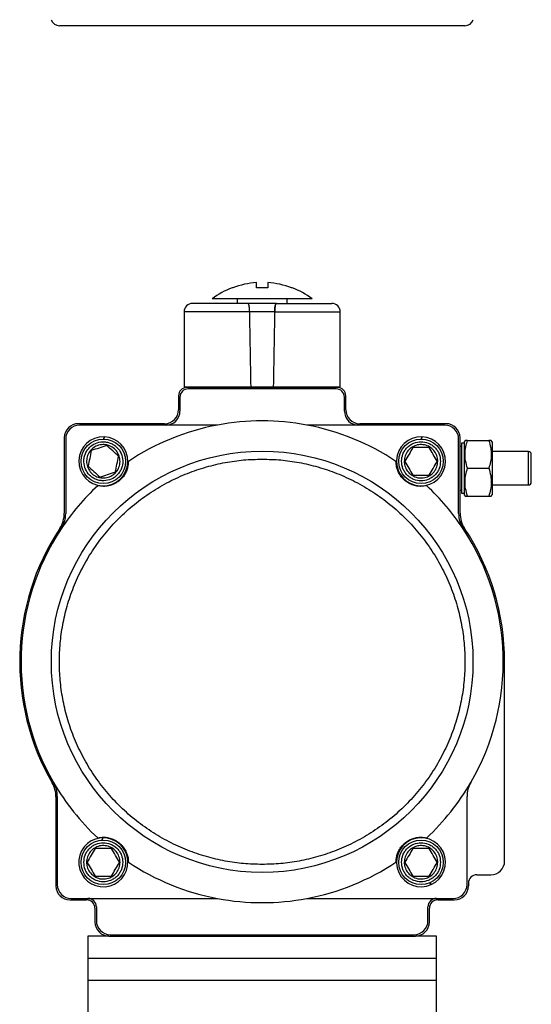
# Model space of a CAD drawing. Header units: millimetres. Extents: x 220 to 2218, y -9 to 1835.
# Tile 4 of 25: x 889 to 1073, y 1027 to 1381. Entities that reach past the tile are written whole.
import ezdxf

# ---------------------------------------------------------------- set-up
doc = ezdxf.new("R2010")
doc.units = ezdxf.units.MM

msp = doc.modelspace()

# ---------------------------------------------------------------- linework, layer by layer
at = {"color": 7, "linetype": 'Continuous', "lineweight": 25}
for p, q in [((967.04, 1280.77), (967.04, 1279.37)), ((985.04, 1279.37), (985.04, 1280.77)), ((973.04, 1279.37), (973.04, 1279.17)), ((979.04, 1279.17), (979.04, 1279.37)), ((948.04, 1276.17), (948.04, 1249.17)), ((980.52, 1276.17), (971.56, 1276.17)), ((1004.04, 1249.17), (1004.04, 1276.17)), ((948.04, 1249.17), (972.05, 1249.17)), ((1003.04, 1248.97), (949.04, 1248.97)), ((1002.54, 1248.47), (949.54, 1248.47)), ((951.04, 1249.17), (951.04, 1248.97)), ((972.05, 1249.17), (980.03, 1249.17)), ((980.03, 1249.17), (1004.04, 1249.17)), ((1001.04, 1248.97), (1001.04, 1249.17)), ((946.04, 1245.97), (946.04, 1240.97)), ((946.54, 1245.47), (946.54, 1240.47)), ((1005.54, 1240.47), (1005.54, 1245.47)), ((1006.04, 1240.97), (1006.04, 1245.97)), ((941.04, 1235.97), (910.04, 1235.97)), ((960, 1235.47), (910.54, 1235.47)), ((1041.54, 1235.47), (992.08, 1235.47)), ((1042.04, 1235.97), (1011.04, 1235.97)), ((905.04, 1230.97), (905.04, 1203.83)), ((919.2, 1230.46), (919.34, 1231.26)), ((919.35, 1231.26), (919.21, 1230.46)), ((1033.2, 1230.46), (1033.34, 1231.26)), ((1033.35, 1231.26), (1033.21, 1230.46)), ((1047.04, 1203.83), (1047.04, 1230.97)), ((905.54, 1230.47), (905.54, 1203.68)), ((1046.54, 1203.68), (1046.54, 1230.47)), ((1048.54, 1228.97), (1047.54, 1228.97)), ((1047.54, 1228.97), (1047.54, 1219.97)), ((1048.83, 1229.97), (1048.54, 1229.47)), ((1048.54, 1229.47), (1048.54, 1210.47)), ((1049.72, 1229.97), (1057.36, 1229.97)), ((1058.54, 1229.47), (1058.25, 1229.97)), ((1058.54, 1229.47), (1058.54, 1219.97)), ((1071.61, 1225.97), (1058.54, 1225.97)), ((1047.54, 1219.97), (1047.54, 1210.97)), ((1049.72, 1219.97), (1057.36, 1219.97)), ((1058.54, 1219.97), (1058.54, 1210.47)), ((1058.54, 1213.97), (1071.61, 1213.97)), ((1047.54, 1210.97), (1048.54, 1210.97)), ((1048.54, 1210.47), (1048.83, 1209.97)), ((1049.72, 1209.97), (1057.36, 1209.97)), ((1058.25, 1209.97), (1058.54, 1210.47)), ((1063.04, 1078.97), (1063.04, 1150.47)), ((902.04, 1101.96), (902.04, 1069.97)), ((902.54, 1102.09), (902.54, 1070.47)), ((1049.54, 1070.47), (1049.54, 1102.09)), ((918.64, 1086.46), (918.73, 1087.26)), ((918.74, 1087.26), (918.65, 1086.46)), ((1053.04, 1073.97), (1058.04, 1073.97)), ((1036.25, 1071.14), (1036.68, 1070.46)), ((1036.69, 1070.46), (1036.26, 1071.14)), ((1050.04, 1070.97), (1050.04, 1069.97)), ((907.04, 1064.97), (913.04, 1064.97)), ((907.54, 1065.47), (960, 1065.47)), ((992.08, 1065.47), (1044.54, 1065.47)), ((1039.04, 1064.97), (1045.04, 1064.97)), ((916.04, 1061.97), (916.04, 1056.97)), ((916.54, 1062.47), (916.54, 1057.47)), ((1035.54, 1057.47), (1035.54, 1062.47)), ((1036.04, 1056.97), (1036.04, 1061.97)), ((913.54, 1051.97), (913.54, 1043.97)), ((921.04, 1051.97), (913.54, 1051.97)), ((921.04, 1051.97), (1031.04, 1051.97)), ((921.54, 1052.47), (1030.54, 1052.47)), ((1038.54, 1051.97), (1031.04, 1051.97)), ((1038.54, 1043.97), (1038.54, 1051.97)), ((913.54, 1043.97), (913.54, 1035.97)), ((1020.23, 1043.97), (913.54, 1043.97)), ((1038.54, 1043.97), (1020.23, 1043.97)), ((1038.54, 1035.97), (1038.54, 1043.97)), ((913.54, 1035.97), (913.54, 1018.97)), ((976.04, 1035.97), (913.54, 1035.97)), ((1020.23, 1035.97), (913.54, 1035.97)), ((1038.54, 1035.97), (976.04, 1035.97)), ((1038.54, 1035.97), (1020.23, 1035.97)), ((1038.54, 1018.97), (1038.54, 1035.97))]:
    msp.add_line(p, q, dxfattribs=at)
at = {"color": 8, "linetype": 'Continuous', "lineweight": 25}
for p, q in [((971.56, 1276.17), (948.04, 1276.17)), ((980.52, 1276.17), (1004.04, 1276.17)), ((1071.61, 1213.97), (1071.61, 1225.97))]:
    msp.add_line(p, q, dxfattribs=at)
at = {"color": 7, "linetype": 'Continuous', "lineweight": 25, "flags": 128}
for points in [[(1047.54, 1227.73), (1047.37, 1227.82), (1047.04, 1227.9)], [(1047.04, 1212.03), (1047.37, 1212.12), (1047.54, 1212.2)]]:
    msp.add_lwpolyline(points, dxfattribs=at)
at = {"color": 7, "linetype": 'Continuous', "lineweight": 25}
for centre, radius in [((919.04, 1222.47), 8), ((1033.04, 1222.47), 8), ((976.04, 1150.47), 75.65), ((919.04, 1078.47), 8), ((1033.04, 1078.47), 8)]:
    msp.add_circle(centre, radius, dxfattribs=at)
for centre, radius, start, end in [((903.27, 1381.88), 3, 196, 270), ((1048.81, 1381.88), 3, 270, 344), ((976.04, 1256.77), 30, 111.0379, 126.8437), ((976.04, 1256.77), 29.93, 93.8311, 110.7048), ((976.04, 1256.77), 29.93, 69.2952, 86.1689), ((976.04, 1256.77), 30, 53.1856, 68.9653), ((951.04, 1276.17), 3, 90, 180), ((1001.04, 1276.17), 3, 0, 90), ((949.04, 1245.97), 3, 90, 180), ((949.54, 1245.47), 3, 90, 180), ((1002.54, 1245.47), 3, 0, 90), ((1003.04, 1245.97), 3, 0, 90), ((941.04, 1240.97), 5, 270, 0), ((941.54, 1240.47), 5, 270, 0), ((1010.54, 1240.47), 5, 180, 270), ((1011.04, 1240.97), 5, 180, 270), ((910.04, 1230.97), 5, 90, 180), ((910.54, 1230.47), 5, 90, 180), ((976.04, 1150.47), 86.5, 100.6857, 123.7048), ((976.04, 1150.47), 86.5, 79.3143, 100.6857), ((976.04, 1150.47), 86.5, 56.2952, 79.3143), ((1041.54, 1230.47), 5, 0, 90), ((1042.04, 1230.97), 5, 0, 90), ((919.04, 1222.47), 8.8, 88.0542, 87.9885), ((1033.04, 1222.47), 8.8, 88.0542, 87.9885), ((1071.61, 1224.97), 1, 0, 90), ((976.04, 1150.47), 86.5, 133.0302, 146.5323), ((976.04, 1150.47), 86.5, 33.4677, 46.9698), ((1071.61, 1214.97), 1, 270, 0), ((895.04, 1203.83), 10, 326.6212, 0), ((895.54, 1203.68), 10, 326.5323, 0), ((1056.54, 1203.68), 10, 180, 213.4677), ((1057.04, 1203.83), 10, 180, 213.3788), ((976.04, 1150.47), 87, 146.6212, 210.0053), ((976.04, 1150.47), 86.5, 146.5323, 210.0848), ((976.04, 1150.47), 86.5, 329.9152, 33.4677), ((976.04, 1150.47), 87, 0, 33.3788), ((892.04, 1101.96), 10, 0, 30.0053), ((976.04, 1150.47), 86.5, 210.0848, 226.9698), ((892.54, 1102.09), 10, 0, 30.0846), ((976.04, 1150.47), 86.5, 313.0302, 329.9152), ((1059.54, 1102.09), 10, 149.9154, 180), ((919.04, 1078.47), 8.8, 96.9286, 91.9818), ((1033.04, 1078.47), 8.8, 294.5342, 294.4685), ((976.04, 1150.47), 86.5, 236.2952, 259.3143), ((976.04, 1150.47), 86.5, 280.6857, 303.7048), ((1058.04, 1078.97), 5, 270, 0), ((1053.04, 1070.97), 3, 90, 180), ((907.04, 1069.97), 5, 180, 270), ((907.54, 1070.47), 5, 180, 270), ((1044.54, 1070.47), 5, 270, 0), ((1045.04, 1069.97), 5, 270, 0), ((913.04, 1061.97), 3, 0, 90), ((913.54, 1062.47), 3, 0, 90), ((976.04, 1150.47), 86.5, 259.3143, 280.6857), ((1038.54, 1062.47), 3, 90, 180), ((1039.04, 1061.97), 3, 90, 180), ((921.54, 1057.47), 5, 180, 270), ((1030.54, 1057.47), 5, 270, 0), ((921.04, 1056.97), 5, 180, 270), ((1031.04, 1056.97), 5, 270, 0)]:
    msp.add_arc(centre, radius, start, end, dxfattribs=at)
for major_axis, start_param, end_param in [((-27.57, 1604.12), 5.029946, 5.047717), ((-27.57, 1604.12), 5.029946, 5.047717), ((27.57, 1604.12), 1.235468, 1.253239), ((27.57, 1604.12), 1.235468, 1.253239)]:
    msp.add_ellipse((976.04, 748.21), major_axis=major_axis, ratio=0.00303, start_param=start_param, end_param=end_param, dxfattribs=at)
for points, knots in [([(976.04, 1378.88), (973.82, 1378.88), (969.38, 1378.88), (962.68, 1378.88), (955.93, 1378.88), (949.16, 1378.88), (942.53, 1378.88), (936.13, 1378.88), (930.08, 1378.88), (924.49, 1378.88), (919.45, 1378.88), (915.04, 1378.88), (911.31, 1378.88), (908.29, 1378.88), (905.98, 1378.88), (904.41, 1378.88), (903.45, 1378.88), (903.33, 1378.88), (903.27, 1378.88)], [0, 0, 0, 0, 0.05825, 0.116497, 0.177469, 0.239988, 0.303803, 0.368625, 0.434137, 0.5, 0.565862, 0.631375, 0.696197, 0.760012, 0.822531, 0.883503, 0.941749, 1, 1, 1, 1]), ([(1048.81, 1378.88), (1048.75, 1378.88), (1048.63, 1378.88), (1047.67, 1378.88), (1046.1, 1378.88), (1043.79, 1378.88), (1040.77, 1378.88), (1037.04, 1378.88), (1032.63, 1378.88), (1027.59, 1378.88), (1022, 1378.88), (1015.95, 1378.88), (1009.55, 1378.88), (1002.92, 1378.88), (996.15, 1378.88), (989.4, 1378.88), (982.7, 1378.88), (978.26, 1378.88), (976.04, 1378.88)], [0, 0, 0, 0, 0.058246, 0.116497, 0.177469, 0.239988, 0.303803, 0.368625, 0.434138, 0.5, 0.565862, 0.631375, 0.696197, 0.760012, 0.822531, 0.883503, 0.941748, 1, 1, 1, 1]), ([(965.46, 1284.77), (965.41, 1284.77), (965.3, 1284.77), (965.25, 1284.77), (965.27, 1284.77), (965.27, 1284.77)], [0, 0, 0, 0, 0.48906, 0.98226, 1, 1, 1, 1]), ([(974.04, 1284.77), (974.04, 1285.23), (974.04, 1286.17), (974.04, 1286.48), (974.04, 1286.63)], [0, 0, 0, 0, 0.49456, 1, 1, 1, 1]), ([(978.04, 1284.77), (977.71, 1284.77), (977.05, 1284.77), (976.04, 1284.77), (975.03, 1284.77), (974.37, 1284.77), (974.04, 1284.77)], [0, 0, 0, 0, 0.248908, 0.5, 0.748908, 1, 1, 1, 1]), ([(978.04, 1286.63), (978.04, 1286.48), (978.04, 1286.18), (978.04, 1285.24), (978.04, 1284.77)], [0, 0, 0, 0, 0.49456, 1, 1, 1, 1]), ([(986.81, 1284.77), (986.8, 1284.77), (986.79, 1284.77), (986.68, 1284.77), (986.62, 1284.77)], [0, 0, 0, 0, 0.488175, 1, 1, 1, 1]), ([(994, 1280.77), (994.01, 1280.77), (994.06, 1280.77), (993.88, 1280.77), (993.51, 1280.77), (992.85, 1280.77), (992.25, 1280.77), (991.53, 1280.77), (990.7, 1280.77), (989.76, 1280.77), (988.38, 1280.77), (986.82, 1280.77), (985.12, 1280.77), (983.77, 1280.77), (981.91, 1280.77), (979.95, 1280.77), (977.82, 1280.77), (976.17, 1280.77), (974.03, 1280.77), (972.03, 1280.77), (970.09, 1280.77), (968.21, 1280.77), (966.43, 1280.77), (964.8, 1280.77), (963.27, 1280.77), (961.91, 1280.77), (960.77, 1280.77), (960.02, 1280.77), (959.38, 1280.77), (958.86, 1280.77), (958.46, 1280.77), (958.19, 1280.77), (958.05, 1280.77), (958.05, 1280.77), (958.05, 1280.77)], [0, 0, 0, 0, 0.009692, 0.037029, 0.090113, 0.117058, 0.144395, 0.170868, 0.197525, 0.22447, 0.251807, 0.304891, 0.331836, 0.359173, 0.38555, 0.4392, 0.466538, 0.500049, 0.526425, 0.580076, 0.607413, 0.633885, 0.68744, 0.714778, 0.741155, 0.794805, 0.822142, 0.848615, 0.875272, 0.902217, 0.929554, 0.956027, 0.982684, 1, 1, 1, 1]), ([(970.94, 1279.17), (969.64, 1279.17), (966.96, 1279.17), (963.17, 1279.17), (959.63, 1279.17), (956.54, 1279.17), (954.06, 1279.17), (952.3, 1279.17), (951.23, 1279.17), (951.1, 1279.17), (951.04, 1279.17)], [0, 0, 0, 0, 0.118597, 0.242517, 0.370259, 0.5, 0.629741, 0.757483, 0.881403, 1, 1, 1, 1]), ([(971.56, 1276.17), (971.55, 1276.33), (971.54, 1276.65), (971.51, 1277.12), (971.47, 1277.57), (971.41, 1277.97), (971.35, 1278.33), (971.27, 1278.64), (971.19, 1278.89), (971.08, 1279.11), (971, 1279.15), (970.94, 1279.17)], [0, 0, 0, 0, 0.098184, 0.199286, 0.297452, 0.398337, 0.499054, 0.602403, 0.708728, 0.817807, 1, 1, 1, 1]), ([(971.56, 1276.17), (971.55, 1276.25), (971.55, 1276.49), (971.53, 1276.81), (971.51, 1277.12), (971.48, 1277.42), (971.45, 1277.7), (971.41, 1277.97), (971.38, 1278.15), (971.35, 1278.32), (971.31, 1278.49), (971.27, 1278.63), (971.23, 1278.76), (971.19, 1278.88), (971.15, 1278.98), (971.1, 1279.05), (971.05, 1279.12), (971, 1279.16), (970.96, 1279.17), (970.94, 1279.17)], [0, 0, 0, 0, 0.048915, 0.148452, 0.19919, 0.248103, 0.347529, 0.398138, 0.448329, 0.498842, 0.550344, 0.602176, 0.655162, 0.708485, 0.762844, 0.817548, 0.862693, 0.953893, 1, 1, 1, 1]), ([(981.13, 1279.17), (981.1, 1279.16), (981.04, 1279.14), (980.94, 1278.99), (980.84, 1278.76), (980.75, 1278.44), (980.68, 1278.05), (980.61, 1277.61), (980.57, 1277.13), (980.54, 1276.64), (980.53, 1276.32), (980.52, 1276.17)], [0, 0, 0, 0, 0.115781, 0.234842, 0.350657, 0.470111, 0.581043, 0.695628, 0.799586, 0.906888, 1, 1, 1, 1]), ([(980.52, 1276.17), (980.53, 1276.25), (980.53, 1276.49), (980.55, 1276.81), (980.57, 1277.12), (980.6, 1277.42), (980.63, 1277.7), (980.67, 1277.97), (980.7, 1278.15), (980.73, 1278.32), (980.77, 1278.49), (980.81, 1278.63), (980.85, 1278.76), (980.89, 1278.88), (980.93, 1278.98), (980.98, 1279.05), (981.03, 1279.12), (981.08, 1279.16), (981.12, 1279.17), (981.13, 1279.17)], [0, 0, 0, 0, 0.048915, 0.148452, 0.19919, 0.248103, 0.347529, 0.398138, 0.448329, 0.498842, 0.550344, 0.602176, 0.655162, 0.708485, 0.762844, 0.817548, 0.862693, 0.953893, 1, 1, 1, 1]), ([(981.13, 1279.17), (982.44, 1279.17), (985.12, 1279.17), (988.91, 1279.17), (992.45, 1279.17), (995.54, 1279.17), (998.02, 1279.17), (999.78, 1279.17), (1000.85, 1279.17), (1000.98, 1279.17), (1001.04, 1279.17)], [0, 0, 0, 0, 0.118597, 0.242517, 0.370259, 0.5, 0.629741, 0.757483, 0.881403, 1, 1, 1, 1]), ([(912.39, 1220.28), (912.2, 1221.14), (911.92, 1222.48), (912.24, 1224.3), (912.75, 1225.64), (913.53, 1226.86), (914.81, 1228.17), (916.8, 1229.28), (919.06, 1229.57), (920.87, 1229.27), (922.22, 1228.76), (923.43, 1227.98), (924.76, 1226.7), (925.32, 1225.46), (925.69, 1224.65)], [0, 0, 0, 0, 0.1197284, 0.1841803, 0.25, 0.3158197, 0.3802716, 0.5, 0.6197284, 0.6841803, 0.75, 0.8158197, 0.8802716, 1, 1, 1, 1]), ([(924.74, 1224.34), (924.89, 1223.68), (925.18, 1222.36), (924.76, 1220.33), (923.74, 1218.55), (922.18, 1217.22), (920.27, 1216.48), (918.21, 1216.41), (916.25, 1217.02), (914.61, 1218.25), (913.73, 1219.57), (913.16, 1221.02), (912.93, 1222.59), (913.31, 1224.6), (914.34, 1226.38), (915.9, 1227.71), (917.81, 1228.46), (919.87, 1228.53), (921.83, 1227.91), (923.47, 1226.68), (924.36, 1225.37), (924.67, 1224.54), (924.74, 1224.34)], [0, 0, 0, 0, 0.053686, 0.107372, 0.161059, 0.214745, 0.268431, 0.322117, 0.375804, 0.42949, 0.483176, 0.5, 0.553686, 0.607372, 0.661059, 0.714745, 0.768431, 0.822117, 0.875804, 0.92949, 0.983176, 1, 1, 1, 1]), ([(920.22, 1228.12), (919.32, 1227.82), (917.49, 1227.22), (915.66, 1226.62), (914.73, 1226.31)], [0, 0, 0, 0, 0.493346, 1, 1, 1, 1]), ([(924.52, 1224.27), (923.82, 1224.9), (922.38, 1226.19), (920.95, 1227.47), (920.22, 1228.12)], [0, 0, 0, 0, 0.493346, 1, 1, 1, 1]), ([(1026.04, 1222.47), (1026.13, 1223.35), (1026.28, 1224.7), (1027.15, 1226.33), (1028.05, 1227.45), (1029.17, 1228.36), (1030.8, 1229.21), (1033.04, 1229.64), (1035.27, 1229.21), (1036.9, 1228.36), (1038.03, 1227.45), (1038.93, 1226.33), (1039.8, 1224.7), (1039.95, 1223.35), (1040.04, 1222.47)], [0, 0, 0, 0, 0.119728, 0.18418, 0.25, 0.31582, 0.380272, 0.5, 0.619728, 0.68418, 0.75, 0.81582, 0.880272, 1, 1, 1, 1]), ([(1039.04, 1222.47), (1038.97, 1221.79), (1038.84, 1220.44), (1037.81, 1218.65), (1036.28, 1217.28), (1034.38, 1216.5), (1032.33, 1216.39), (1030.36, 1216.97), (1028.69, 1218.17), (1027.51, 1219.85), (1027.09, 1221.37), (1027, 1222.93), (1027.27, 1224.49), (1028.26, 1226.29), (1029.8, 1227.65), (1031.7, 1228.43), (1033.75, 1228.54), (1035.72, 1227.96), (1037.39, 1226.77), (1038.56, 1225.09), (1039, 1223.56), (1039.03, 1222.68), (1039.04, 1222.47)], [0, 0, 0, 0, 0.053686, 0.107372, 0.161059, 0.214745, 0.268431, 0.322117, 0.375804, 0.42949, 0.483176, 0.5, 0.553686, 0.607372, 0.661059, 0.714745, 0.768431, 0.822117, 0.875804, 0.92949, 0.983176, 1, 1, 1, 1]), ([(1030.15, 1227.47), (1029.68, 1226.64), (1028.72, 1224.98), (1027.75, 1223.31), (1027.27, 1222.47)], [0, 0, 0, 0, 0.493346, 1, 1, 1, 1]), ([(1035.93, 1227.47), (1034.98, 1227.47), (1033.05, 1227.47), (1031.13, 1227.47), (1030.15, 1227.47)], [0, 0, 0, 0, 0.493346, 1, 1, 1, 1]), ([(1038.81, 1222.47), (1038.34, 1223.29), (1037.38, 1224.96), (1036.41, 1226.62), (1035.93, 1227.47)], [0, 0, 0, 0, 0.493346, 1, 1, 1, 1]), ([(1049.72, 1219.97), (1049.46, 1220.83), (1048.94, 1222.59), (1048.75, 1225.19), (1049.03, 1227.67), (1049.49, 1229.2), (1049.72, 1229.97)], [0, 0, 0, 0, 0.264614, 0.534966, 0.765352, 1, 1, 1, 1]), ([(1049.72, 1229.97), (1049.47, 1229.97), (1048.97, 1229.97), (1048.88, 1229.97), (1048.83, 1229.97)], [0, 0, 0, 0, 0.495458, 1, 1, 1, 1]), ([(1057.36, 1229.97), (1057.62, 1229.1), (1058.14, 1227.34), (1058.33, 1224.74), (1058.05, 1222.26), (1057.59, 1220.74), (1057.36, 1219.97)], [0, 0, 0, 0, 0.264614, 0.534966, 0.765352, 1, 1, 1, 1]), ([(1058.25, 1229.97), (1058.21, 1229.97), (1058.11, 1229.97), (1057.61, 1229.97), (1057.36, 1229.97)], [0, 0, 0, 0, 0.494511, 1, 1, 1, 1]), ([(925.69, 1224.65), (925.88, 1223.79), (926.16, 1222.46), (925.84, 1220.64), (925.33, 1219.29), (924.55, 1218.08), (923.27, 1216.76), (921.28, 1215.66), (919.02, 1215.37), (917.21, 1215.66), (915.86, 1216.17), (914.65, 1216.95), (913.31, 1218.23), (912.75, 1219.47), (912.39, 1220.28)], [0, 0, 0, 0, 0.119728, 0.18418, 0.25, 0.31582, 0.380272, 0.5, 0.619728, 0.68418, 0.75, 0.81582, 0.880272, 1, 1, 1, 1]), ([(914.73, 1226.31), (914.54, 1225.38), (914.15, 1223.5), (913.75, 1221.62), (913.56, 1220.66)], [0, 0, 0, 0, 0.493346, 1, 1, 1, 1]), ([(923.34, 1218.62), (923.54, 1219.55), (923.93, 1221.43), (924.32, 1223.32), (924.52, 1224.27)], [0, 0, 0, 0, 0.4933463, 1, 1, 1, 1]), ([(1072.61, 1214.97), (1072.61, 1215.03), (1072.61, 1215.14), (1072.61, 1215.76), (1072.61, 1216.4), (1072.61, 1217.21), (1072.61, 1218.37), (1072.61, 1219.97), (1072.61, 1221.56), (1072.61, 1222.73), (1072.61, 1223.53), (1072.61, 1224.17), (1072.61, 1224.8), (1072.61, 1224.9), (1072.61, 1224.97)], [0, 0, 0, 0, 0.119728, 0.18418, 0.25, 0.31582, 0.380272, 0.5, 0.619728, 0.68418, 0.75, 0.81582, 0.880272, 1, 1, 1, 1]), ([(976.04, 1077.7), (973.82, 1077.76), (969.38, 1077.87), (962.68, 1078.83), (955.93, 1080.41), (949.16, 1082.71), (942.53, 1085.73), (936.13, 1089.47), (930.08, 1093.88), (924.49, 1098.92), (919.45, 1104.51), (915.04, 1110.55), (911.31, 1116.95), (908.29, 1123.59), (905.99, 1130.36), (904.4, 1137.1), (903.47, 1143.81), (903.17, 1150.47), (903.47, 1157.12), (904.4, 1163.83), (905.99, 1170.58), (908.29, 1177.34), (911.31, 1183.98), (915.04, 1190.38), (919.45, 1196.42), (924.49, 1202.01), (930.08, 1207.05), (936.13, 1211.47), (942.53, 1215.2), (949.16, 1218.22), (955.93, 1220.52), (962.68, 1222.1), (969.38, 1223.06), (973.82, 1223.18), (976.04, 1223.24)], [0, 0, 0, 0, 0.029125, 0.058249, 0.088734, 0.119994, 0.151901, 0.184313, 0.217069, 0.25, 0.282931, 0.315687, 0.348099, 0.380006, 0.411266, 0.441751, 0.470875, 0.5, 0.529123, 0.558249, 0.588734, 0.619994, 0.651901, 0.684313, 0.717069, 0.75, 0.782931, 0.815687, 0.848099, 0.880006, 0.911266, 0.941751, 0.970874, 1, 1, 1, 1]), ([(913.56, 1220.66), (914.26, 1220.03), (915.7, 1218.75), (917.13, 1217.46), (917.86, 1216.81)], [0, 0, 0, 0, 0.493346, 1, 1, 1, 1]), ([(928.04, 1222.43), (927.99, 1221.72), (927.92, 1220.67), (927.4, 1218.99), (926.77, 1217.78), (925.98, 1216.7), (925.31, 1215.98), (924.58, 1215.36), (923.86, 1214.85), (922.9, 1214.31), (921.64, 1213.81), (920.3, 1213.51), (918.65, 1213.42), (917.66, 1213.59), (917.01, 1213.7)], [0, 0, 0, 0, 0.196859, 0.296742, 0.395881, 0.436266, 0.477082, 0.502015, 0.526968, 0.561239, 0.622682, 0.718686, 0.815147, 1, 1, 1, 1]), ([(976.04, 1223.24), (978.26, 1223.18), (982.7, 1223.06), (989.4, 1222.1), (996.15, 1220.52), (1002.92, 1218.22), (1009.55, 1215.2), (1015.95, 1211.47), (1022, 1207.05), (1027.59, 1202.01), (1032.63, 1196.42), (1037.04, 1190.38), (1040.77, 1183.98), (1043.79, 1177.34), (1046.09, 1170.58), (1047.68, 1163.83), (1048.61, 1157.12), (1048.91, 1150.47), (1048.61, 1143.81), (1047.68, 1137.1), (1046.09, 1130.36), (1043.79, 1123.59), (1040.77, 1116.95), (1037.04, 1110.55), (1032.63, 1104.51), (1027.59, 1098.92), (1022, 1093.88), (1015.95, 1089.47), (1009.55, 1085.73), (1002.92, 1082.71), (996.15, 1080.41), (989.4, 1078.83), (982.7, 1077.87), (978.26, 1077.76), (976.04, 1077.7)], [0, 0, 0, 0, 0.029125, 0.058249, 0.088734, 0.119994, 0.151901, 0.184313, 0.217069, 0.25, 0.282931, 0.315687, 0.348099, 0.380006, 0.411266, 0.441751, 0.470875, 0.5, 0.529123, 0.558249, 0.588734, 0.619994, 0.651901, 0.684313, 0.717069, 0.75, 0.782931, 0.815687, 0.848099, 0.880006, 0.911266, 0.941751, 0.970874, 1, 1, 1, 1]), ([(1035.07, 1213.7), (1034.37, 1213.58), (1033.33, 1213.41), (1031.57, 1213.53), (1030.25, 1213.87), (1029.02, 1214.39), (1028.17, 1214.88), (1027.39, 1215.44), (1026.73, 1216.02), (1025.98, 1216.84), (1025.21, 1217.95), (1024.61, 1219.19), (1024.14, 1220.77), (1024.08, 1221.77), (1024.04, 1222.43)], [0, 0, 0, 0, 0.196859, 0.296742, 0.395881, 0.436266, 0.477082, 0.502015, 0.526968, 0.561239, 0.622682, 0.718686, 0.815147, 1, 1, 1, 1]), ([(1040.04, 1222.47), (1039.95, 1221.59), (1039.8, 1220.23), (1038.93, 1218.6), (1038.03, 1217.48), (1036.9, 1216.57), (1035.27, 1215.73), (1033.04, 1215.3), (1030.8, 1215.73), (1029.17, 1216.57), (1028.05, 1217.48), (1027.15, 1218.6), (1026.28, 1220.23), (1026.13, 1221.59), (1026.04, 1222.47)], [0, 0, 0, 0, 0.119728, 0.18418, 0.25, 0.31582, 0.380272, 0.5, 0.619728, 0.68418, 0.75, 0.81582, 0.880272, 1, 1, 1, 1]), ([(1027.27, 1222.47), (1027.74, 1221.64), (1028.7, 1219.98), (1029.67, 1218.31), (1030.15, 1217.47)], [0, 0, 0, 0, 0.493346, 1, 1, 1, 1]), ([(1035.93, 1217.47), (1036.4, 1218.29), (1037.36, 1219.96), (1038.33, 1221.62), (1038.81, 1222.47)], [0, 0, 0, 0, 0.493346, 1, 1, 1, 1]), ([(1049.72, 1209.97), (1049.46, 1210.83), (1048.94, 1212.59), (1048.75, 1215.19), (1049.03, 1217.67), (1049.49, 1219.2), (1049.72, 1219.97)], [0, 0, 0, 0, 0.2646136, 0.5349658, 0.7653524, 1, 1, 1, 1]), ([(1057.36, 1219.97), (1057.62, 1219.1), (1058.14, 1217.34), (1058.33, 1214.74), (1058.05, 1212.26), (1057.59, 1210.74), (1057.36, 1209.97)], [0, 0, 0, 0, 0.264614, 0.534966, 0.765352, 1, 1, 1, 1]), ([(917.86, 1216.81), (918.76, 1217.11), (920.59, 1217.71), (922.42, 1218.31), (923.34, 1218.62)], [0, 0, 0, 0, 0.4933463, 1, 1, 1, 1]), ([(1030.15, 1217.47), (1031.1, 1217.47), (1033.03, 1217.47), (1034.95, 1217.47), (1035.93, 1217.47)], [0, 0, 0, 0, 0.493346, 1, 1, 1, 1]), ([(1048.83, 1209.97), (1048.87, 1209.97), (1048.96, 1209.97), (1049.47, 1209.97), (1049.72, 1209.97)], [0, 0, 0, 0, 0.494511, 1, 1, 1, 1]), ([(1057.36, 1209.97), (1057.61, 1209.97), (1058.11, 1209.97), (1058.2, 1209.97), (1058.25, 1209.97)], [0, 0, 0, 0, 0.495458, 1, 1, 1, 1]), ([(917.01, 1087.24), (917.71, 1087.35), (918.75, 1087.53), (920.51, 1087.4), (921.83, 1087.06), (923.06, 1086.54), (923.91, 1086.06), (924.68, 1085.49), (925.35, 1084.91), (926.1, 1084.1), (926.87, 1082.98), (927.47, 1081.74), (927.94, 1080.16), (928, 1079.16), (928.04, 1078.51)], [0, 0, 0, 0, 0.196859, 0.296742, 0.395881, 0.436266, 0.477082, 0.502015, 0.526968, 0.561239, 0.622682, 0.718686, 0.815147, 1, 1, 1, 1]), ([(1024.04, 1078.51), (1024.09, 1079.21), (1024.16, 1080.27), (1024.68, 1081.94), (1025.31, 1083.16), (1026.1, 1084.23), (1026.77, 1084.95), (1027.5, 1085.57), (1028.22, 1086.08), (1029.18, 1086.63), (1030.44, 1087.12), (1031.78, 1087.42), (1033.43, 1087.52), (1034.42, 1087.35), (1035.07, 1087.24)], [0, 0, 0, 0, 0.196859, 0.296742, 0.395881, 0.436266, 0.477082, 0.502015, 0.526968, 0.561239, 0.622682, 0.718686, 0.815147, 1, 1, 1, 1]), ([(912.04, 1078.47), (912.13, 1079.35), (912.28, 1080.7), (913.15, 1082.33), (914.05, 1083.45), (915.17, 1084.36), (916.8, 1085.21), (919.04, 1085.64), (921.27, 1085.21), (922.9, 1084.36), (924.03, 1083.45), (924.93, 1082.33), (925.8, 1080.7), (925.95, 1079.35), (926.04, 1078.47)], [0, 0, 0, 0, 0.119728, 0.18418, 0.25, 0.31582, 0.380272, 0.5, 0.619728, 0.68418, 0.75, 0.81582, 0.880272, 1, 1, 1, 1]), ([(925.04, 1078.47), (924.97, 1077.79), (924.84, 1076.44), (923.81, 1074.65), (922.28, 1073.28), (920.38, 1072.5), (918.33, 1072.39), (916.36, 1072.97), (914.69, 1074.17), (913.51, 1075.85), (913.09, 1077.37), (913, 1078.93), (913.27, 1080.49), (914.26, 1082.29), (915.8, 1083.65), (917.7, 1084.43), (919.75, 1084.54), (921.72, 1083.96), (923.39, 1082.77), (924.56, 1081.09), (925, 1079.56), (925.03, 1078.68), (925.04, 1078.47)], [0, 0, 0, 0, 0.053686, 0.107372, 0.161059, 0.214745, 0.268431, 0.322117, 0.375804, 0.42949, 0.483176, 0.5, 0.553686, 0.607372, 0.661059, 0.714745, 0.768431, 0.822117, 0.875804, 0.92949, 0.983176, 1, 1, 1, 1]), ([(916.15, 1083.47), (915.68, 1082.64), (914.72, 1080.98), (913.75, 1079.31), (913.27, 1078.47)], [0, 0, 0, 0, 0.493346, 1, 1, 1, 1]), ([(921.93, 1083.47), (920.98, 1083.47), (919.05, 1083.47), (917.13, 1083.47), (916.15, 1083.47)], [0, 0, 0, 0, 0.493346, 1, 1, 1, 1]), ([(924.81, 1078.47), (924.34, 1079.29), (923.38, 1080.96), (922.41, 1082.62), (921.93, 1083.47)], [0, 0, 0, 0, 0.493346, 1, 1, 1, 1]), ([(1026.04, 1078.47), (1026.13, 1079.35), (1026.28, 1080.7), (1027.15, 1082.33), (1028.05, 1083.45), (1029.17, 1084.36), (1030.8, 1085.21), (1033.04, 1085.64), (1035.27, 1085.21), (1036.9, 1084.36), (1038.03, 1083.45), (1038.93, 1082.33), (1039.8, 1080.7), (1039.95, 1079.35), (1040.04, 1078.47)], [0, 0, 0, 0, 0.119728, 0.18418, 0.25, 0.31582, 0.380272, 0.5, 0.619728, 0.68418, 0.75, 0.81582, 0.880272, 1, 1, 1, 1]), ([(1039.04, 1078.47), (1038.97, 1077.79), (1038.84, 1076.44), (1037.81, 1074.65), (1036.28, 1073.28), (1034.38, 1072.5), (1032.33, 1072.39), (1030.36, 1072.97), (1028.69, 1074.17), (1027.51, 1075.85), (1027.09, 1077.37), (1027, 1078.93), (1027.27, 1080.49), (1028.26, 1082.29), (1029.8, 1083.65), (1031.7, 1084.43), (1033.75, 1084.54), (1035.72, 1083.96), (1037.39, 1082.77), (1038.56, 1081.09), (1039, 1079.56), (1039.03, 1078.68), (1039.04, 1078.47)], [0, 0, 0, 0, 0.053686, 0.107372, 0.161059, 0.214745, 0.268431, 0.322117, 0.375804, 0.42949, 0.483176, 0.5, 0.553686, 0.607372, 0.661059, 0.714745, 0.768431, 0.822117, 0.875804, 0.92949, 0.983176, 1, 1, 1, 1]), ([(1030.15, 1083.47), (1029.68, 1082.64), (1028.72, 1080.98), (1027.75, 1079.31), (1027.27, 1078.47)], [0, 0, 0, 0, 0.493346, 1, 1, 1, 1]), ([(1035.93, 1083.47), (1034.98, 1083.47), (1033.05, 1083.47), (1031.13, 1083.47), (1030.15, 1083.47)], [0, 0, 0, 0, 0.493346, 1, 1, 1, 1]), ([(1038.81, 1078.47), (1038.34, 1079.29), (1037.38, 1080.96), (1036.41, 1082.62), (1035.93, 1083.47)], [0, 0, 0, 0, 0.493346, 1, 1, 1, 1]), ([(926.04, 1078.47), (925.95, 1077.59), (925.8, 1076.23), (924.93, 1074.6), (924.03, 1073.48), (922.9, 1072.57), (921.27, 1071.73), (919.04, 1071.3), (916.8, 1071.73), (915.17, 1072.57), (914.05, 1073.48), (913.15, 1074.6), (912.28, 1076.23), (912.13, 1077.59), (912.04, 1078.47)], [0, 0, 0, 0, 0.119728, 0.18418, 0.25, 0.31582, 0.380272, 0.5, 0.619728, 0.68418, 0.75, 0.81582, 0.880272, 1, 1, 1, 1]), ([(913.27, 1078.47), (913.74, 1077.64), (914.7, 1075.98), (915.67, 1074.31), (916.15, 1073.47)], [0, 0, 0, 0, 0.493346, 1, 1, 1, 1]), ([(921.93, 1073.47), (922.4, 1074.29), (923.36, 1075.96), (924.33, 1077.62), (924.81, 1078.47)], [0, 0, 0, 0, 0.493346, 1, 1, 1, 1]), ([(1040.04, 1078.47), (1039.95, 1077.59), (1039.8, 1076.23), (1038.93, 1074.6), (1038.03, 1073.48), (1036.9, 1072.57), (1035.27, 1071.73), (1033.04, 1071.3), (1030.8, 1071.73), (1029.17, 1072.57), (1028.05, 1073.48), (1027.15, 1074.6), (1026.28, 1076.23), (1026.13, 1077.59), (1026.04, 1078.47)], [0, 0, 0, 0, 0.119728, 0.18418, 0.25, 0.31582, 0.380272, 0.5, 0.619728, 0.68418, 0.75, 0.81582, 0.880272, 1, 1, 1, 1]), ([(1027.27, 1078.47), (1027.74, 1077.64), (1028.7, 1075.98), (1029.67, 1074.31), (1030.15, 1073.47)], [0, 0, 0, 0, 0.493346, 1, 1, 1, 1]), ([(1035.93, 1073.47), (1036.4, 1074.29), (1037.36, 1075.96), (1038.33, 1077.62), (1038.81, 1078.47)], [0, 0, 0, 0, 0.493346, 1, 1, 1, 1]), ([(916.15, 1073.47), (917.1, 1073.47), (919.03, 1073.47), (920.95, 1073.47), (921.93, 1073.47)], [0, 0, 0, 0, 0.493346, 1, 1, 1, 1]), ([(1030.15, 1073.47), (1031.1, 1073.47), (1033.03, 1073.47), (1034.95, 1073.47), (1035.93, 1073.47)], [0, 0, 0, 0, 0.4933463, 1, 1, 1, 1])]:
    msp.add_open_spline(points, degree=3, knots=knots, dxfattribs=at)
msp.add_open_spline([(981.13, 1279.17), (979.44, 1279.17), (976.04, 1279.17), (972.64, 1279.17), (970.94, 1279.17)], degree=3, dxfattribs=at)

doc.saveas('drawing.dxf')
